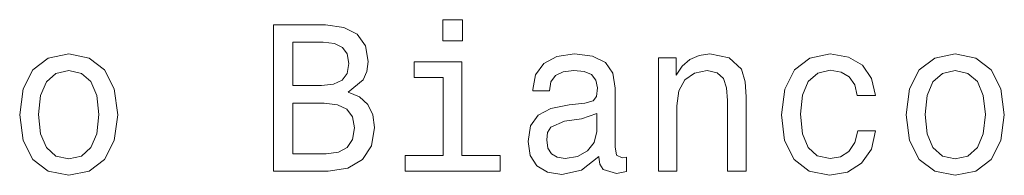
# Model space of a CAD drawing. Extents: x 410 to 1776, y 13 to 1531.
# Tile 8 of 8: x 1092 to 1187, y 1516 to 1531. Entities that reach past the tile are written whole.
import ezdxf

# ---------------------------------------------------------------- set-up
doc = ezdxf.new("R2010")
doc.units = 0

msp = doc.modelspace()

# ---------------------------------------------------------------- linework, layer by layer
at = {"color": 7, "lineweight": 13}
for points in [[(1123.831, 1523.956), (1125.244, 1525.126), (1125.607, 1525.913), (1125.728, 1526.881), (1125.465, 1528.394), (1124.679, 1529.484), (1123.408, 1530.149), (1121.633, 1530.391), (1116.65, 1530.391), (1116.65, 1516.391), (1121.915, 1516.391), (1123.791, 1516.674), (1125.183, 1517.501), (1126.05, 1518.812), (1126.353, 1520.587), (1126.171, 1521.778), (1125.687, 1522.766), (1124.901, 1523.492)], [(1134.765, 1530.876), (1132.889, 1530.876), (1132.889, 1528.858), (1134.765, 1528.858)], [(1121.249, 1524.582), (1118.506, 1524.582), (1118.506, 1528.717), (1121.411, 1528.717), (1122.5, 1528.596), (1123.267, 1528.233), (1123.73, 1527.608), (1123.892, 1526.68), (1123.71, 1525.752), (1123.226, 1525.106), (1122.399, 1524.703)], [(1092.321, 1521.798), (1092.644, 1519.337), (1093.572, 1517.521), (1095.045, 1516.391), (1097.022, 1516.008), (1098.978, 1516.391), (1100.451, 1517.501), (1101.379, 1519.317), (1101.722, 1521.798), (1101.379, 1524.259), (1100.451, 1526.095), (1098.978, 1527.204), (1097.022, 1527.608), (1095.045, 1527.204), (1093.572, 1526.074), (1092.644, 1524.259)], [(1147.857, 1517.804), (1147.857, 1517.743), (1147.958, 1517.057), (1148.261, 1516.573), (1149.532, 1516.19), (1150.52, 1516.351), (1150.52, 1517.723), (1150.096, 1517.662), (1149.532, 1517.925), (1149.431, 1518.732), (1149.431, 1524.34), (1149.189, 1525.772), (1148.483, 1526.781), (1147.252, 1527.386), (1145.517, 1527.608), (1143.823, 1527.366), (1142.572, 1526.68), (1141.785, 1525.61), (1141.523, 1524.198), (1141.523, 1524.077), (1143.117, 1524.077), (1143.258, 1524.925), (1143.702, 1525.53), (1144.428, 1525.893), (1145.457, 1526.034), (1146.445, 1525.933), (1147.151, 1525.631), (1147.575, 1525.106), (1147.716, 1524.38), (1147.635, 1523.533), (1147.313, 1523.109), (1146.506, 1522.907), (1144.993, 1522.746), (1143.258, 1522.383), (1142.027, 1521.737), (1141.301, 1520.729), (1141.079, 1519.236), (1141.281, 1517.904), (1141.906, 1516.916), (1142.915, 1516.291), (1144.307, 1516.069), (1146.183, 1516.492)], [(1153.566, 1516.391), (1155.341, 1516.391), (1155.341, 1522.645), (1155.523, 1524.077), (1156.108, 1525.126), (1157.016, 1525.772), (1158.226, 1526.014), (1159.194, 1525.812), (1159.8, 1525.268), (1160.102, 1524.36), (1160.203, 1523.149), (1160.203, 1516.391), (1161.978, 1516.391), (1161.978, 1523.513), (1161.898, 1524.945), (1161.535, 1526.135), (1160.344, 1527.224), (1158.488, 1527.608), (1157.46, 1527.466), (1156.592, 1527.083), (1155.846, 1526.438), (1155.261, 1525.57), (1155.261, 1527.224), (1153.566, 1527.224)], [(1172.609, 1523.634), (1174.365, 1523.634), (1174.001, 1525.247), (1173.134, 1526.518), (1171.782, 1527.305), (1170.027, 1527.608), (1168.091, 1527.204), (1166.618, 1526.074), (1165.69, 1524.239), (1165.367, 1521.778), (1165.67, 1519.337), (1166.578, 1517.521), (1168.01, 1516.391), (1169.967, 1516.008), (1171.702, 1516.311), (1173.053, 1517.158), (1173.981, 1518.49), (1174.385, 1520.265), (1172.69, 1520.265), (1172.388, 1519.135), (1171.823, 1518.288), (1171.016, 1517.763), (1170.027, 1517.602), (1168.797, 1517.864), (1167.909, 1518.671), (1167.365, 1519.982), (1167.183, 1521.838), (1167.365, 1523.654), (1167.929, 1524.965), (1168.837, 1525.772), (1170.027, 1526.054), (1171.076, 1525.873), (1171.863, 1525.409), (1172.388, 1524.642)], [(1177.33, 1521.798), (1177.653, 1519.337), (1178.581, 1517.521), (1180.053, 1516.391), (1182.03, 1516.008), (1183.987, 1516.391), (1185.46, 1517.501), (1186.388, 1519.317), (1186.73, 1521.798), (1186.388, 1524.259), (1185.46, 1526.095), (1183.987, 1527.204), (1182.03, 1527.608), (1180.053, 1527.204), (1178.581, 1526.074), (1177.653, 1524.259)], [(1134.705, 1517.884), (1134.705, 1526.861), (1130.146, 1526.861), (1130.146, 1525.348), (1132.929, 1525.348), (1132.929, 1517.884), (1129.298, 1517.884), (1129.298, 1516.391), (1138.376, 1516.391), (1138.376, 1517.884)], [(1094.137, 1521.818), (1094.318, 1523.634), (1094.883, 1524.945), (1095.791, 1525.752), (1097.022, 1526.034), (1098.232, 1525.752), (1099.14, 1524.965), (1099.705, 1523.634), (1099.906, 1521.818), (1099.705, 1519.982), (1099.14, 1518.651), (1098.232, 1517.844), (1097.022, 1517.582), (1095.791, 1517.844), (1094.883, 1518.651), (1094.318, 1519.982)], [(1179.146, 1521.818), (1179.327, 1523.634), (1179.892, 1524.945), (1180.8, 1525.752), (1182.03, 1526.034), (1183.241, 1525.752), (1184.148, 1524.965), (1184.713, 1523.634), (1184.915, 1521.818), (1184.713, 1519.982), (1184.148, 1518.651), (1183.241, 1517.844), (1182.03, 1517.582), (1180.8, 1517.844), (1179.892, 1518.651), (1179.327, 1519.982)], [(1121.693, 1518.066), (1118.506, 1518.066), (1118.506, 1522.887), (1121.511, 1522.887), (1122.782, 1522.746), (1123.69, 1522.322), (1124.235, 1521.596), (1124.416, 1520.547), (1124.235, 1519.438), (1123.73, 1518.671), (1122.883, 1518.207)], [(1147.656, 1520.184), (1147.414, 1519.135), (1146.768, 1518.328), (1145.8, 1517.804), (1144.609, 1517.622), (1143.843, 1517.723), (1143.298, 1518.046), (1142.955, 1518.61), (1142.854, 1519.397), (1142.935, 1520.103), (1143.258, 1520.608), (1144.549, 1521.172), (1146.183, 1521.415), (1147.656, 1521.899)]]:
    msp.add_lwpolyline(points, close=True, dxfattribs=at)

doc.saveas('drawing.dxf')
